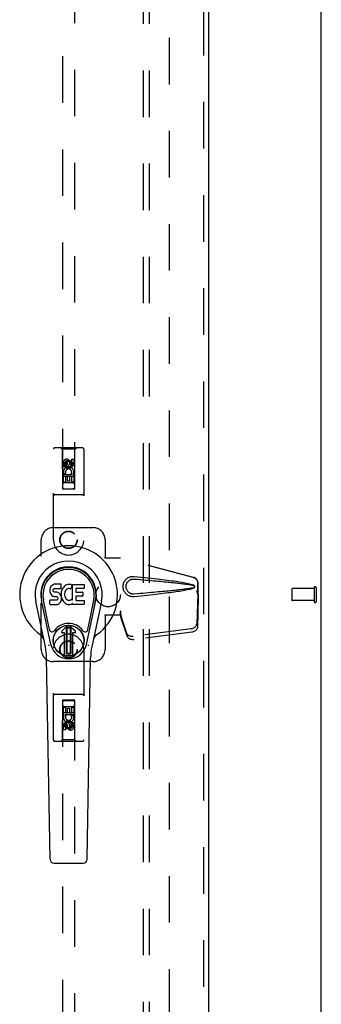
# Model space of a CAD drawing. Header units: inches. Extents: x 0 to 174, y 0 to 112.
# Tile 4 of 14: x 81 to 87, y 34 to 54. Entities that reach past the tile are written whole.
import ezdxf

# ---------------------------------------------------------------- set-up
doc = ezdxf.new("R2010")
doc.units = ezdxf.units.IN
doc.header["$LTSCALE"] = 9.560375
doc.header["$MEASUREMENT"] = 0
doc.linetypes.add('HIDDEN', pattern=[0.2, 0.1, -0.1])
doc.layers.get('0').update_dxf_attribs({"linetype": 'CONTINUOUS'})
for name, color, linetype in [('DEFAULT_2', 8, 'HIDDEN'), ('DOOR_ASSEMBLY', 7, 'CONTINUOUS'), ('SUBPANEL', 7, 'CONTINUOUS')]:
    doc.layers.add(name, color=color, linetype=linetype)

msp = doc.modelspace()

# ---------------------------------------------------------------- linework, layer by layer
at = {"color": 3, "linetype": 'Continuous'}
msp.add_line((86.939, 8.208), (86.939, 76), dxfattribs=at)
at = {"layer": 'DEFAULT_2', "color": 8, "linetype": 'HIDDEN'}
for p, q in [((83.814, 72.656), (83.814, 11.552)), ((86.792, 42.246), (86.792, 41.962)), ((86.835, 42.246), (86.835, 41.962)), ((86.335, 42.218), (86.335, 41.99)), ((86.792, 42.228), (86.345, 42.228)), ((86.792, 41.98), (86.345, 41.98))]:
    msp.add_line(p, q, dxfattribs=at)
for centre, radius, start, end in [((86.813, 42.246), 0.0215, 0, 180), ((86.345, 42.218), 0.01, 90, 180), ((86.345, 41.99), 0.01, 180, 270), ((86.813, 41.962), 0.0215, 180, 360)]:
    msp.add_arc(centre, radius, start, end, dxfattribs=at)
at = {"layer": 'DOOR_ASSEMBLY', "color": 8, "linetype": 'HIDDEN'}
for p, q in [((84.522, 73.25), (84.522, 10.958)), ((81.626, 72.277), (81.626, 44.275)), ((81.876, 44.275), (81.876, 72.277)), ((81.439, 43.229), (81.439, 45.087)), ((82.034, 45.117), (81.469, 45.117)), ((81.621, 45.087), (81.591, 45.117)), ((81.881, 45.087), (81.621, 45.087)), ((81.621, 45.087), (81.625, 44.277)), ((81.878, 44.277), (81.881, 45.087)), ((81.881, 45.087), (81.911, 45.117)), ((82.064, 45.087), (82.064, 43.229)), ((81.815, 44.883), (81.858, 44.883)), ((81.815, 44.791), (81.815, 44.883)), ((81.858, 44.883), (81.858, 44.791)), ((81.645, 44.727), (81.645, 44.819)), ((81.687, 44.727), (81.645, 44.727)), ((81.687, 44.819), (81.687, 44.727)), ((81.751, 44.849), (81.689, 44.813)), ((81.689, 44.813), (81.699, 44.807)), ((81.689, 44.813), (81.689, 44.74)), ((81.689, 44.74), (81.699, 44.746)), ((81.689, 44.74), (81.751, 44.704)), ((81.751, 44.837), (81.699, 44.807)), ((81.699, 44.807), (81.699, 44.746)), ((81.699, 44.746), (81.751, 44.716)), ((81.731, 44.791), (81.731, 44.819)), ((81.814, 44.813), (81.751, 44.849)), ((81.751, 44.849), (81.751, 44.837)), ((81.804, 44.807), (81.751, 44.837)), ((81.751, 44.716), (81.804, 44.746)), ((81.751, 44.704), (81.814, 44.74)), ((81.751, 44.704), (81.751, 44.716)), ((81.772, 44.833), (81.772, 44.787)), ((81.814, 44.813), (81.804, 44.807)), ((81.804, 44.746), (81.804, 44.807)), ((81.814, 44.74), (81.804, 44.746)), ((81.814, 44.74), (81.814, 44.813)), ((81.879, 44.527), (81.624, 44.527)), ((81.645, 44.571), (81.822, 44.571)), ((81.645, 44.415), (81.645, 44.571)), ((81.693, 44.595), (81.654, 44.578)), ((81.73, 44.528), (81.687, 44.528)), ((81.687, 44.528), (81.687, 44.415)), ((81.73, 44.436), (81.73, 44.528)), ((81.815, 44.528), (81.772, 44.528)), ((81.772, 44.528), (81.772, 44.436)), ((81.822, 44.571), (81.804, 44.584)), ((81.815, 44.415), (81.815, 44.528)), ((81.847, 44.574), (81.846, 44.571)), ((81.846, 44.571), (81.858, 44.571)), ((81.858, 44.571), (81.858, 44.415)), ((81.625, 44.277), (81.878, 44.277)), ((81.626, 44.278), (81.876, 44.278)), ((81.626, 44.275), (81.876, 44.275)), ((81.687, 44.415), (81.645, 44.415)), ((81.836, 44.402), (81.666, 44.402)), ((81.772, 44.436), (81.73, 44.436)), ((81.858, 44.415), (81.815, 44.415)), ((82.034, 44.152), (81.469, 44.152)), ((81.439, 43.479), (82.251, 43.479)), ((81.189, 40.979), (81.189, 43.229)), ((82.501, 43.229), (82.501, 42.876)), ((82.498, 42.859), (82.501, 42.876)), ((82.498, 42.859), (82.819, 42.859)), ((82.506, 42.859), (82.501, 42.876)), ((84.309, 42.457), (82.812, 42.859)), ((84.317, 42.457), (82.819, 42.859)), ((84.401, 42.106), (84.401, 42.336)), ((84.409, 42.106), (84.409, 42.336)), ((84.38, 42.188), (84.401, 42.106)), ((84.401, 42.118), (84.382, 41.503)), ((84.387, 42.188), (84.409, 42.106)), ((84.414, 42.047), (84.395, 41.432)), ((84.401, 42.118), (84.414, 42.047)), ((84.409, 42.106), (84.401, 42.106)), ((84.403, 42.134), (84.412, 42.078)), ((84.412, 42.078), (84.413, 42.067)), ((84.413, 42.067), (84.413, 42.057)), ((84.413, 42.057), (84.414, 42.047)), ((82.819, 41.679), (82.498, 41.679)), ((82.498, 41.679), (82.501, 41.662)), ((82.506, 41.679), (82.501, 41.662)), ((82.501, 41.662), (82.501, 40.979)), ((82.819, 41.767), (82.812, 41.767)), ((82.812, 41.767), (82.812, 41.679)), ((82.95, 41.309), (82.818, 41.693)), ((82.831, 41.622), (82.818, 41.693)), ((82.819, 41.767), (82.819, 41.679)), ((82.963, 41.238), (82.831, 41.622)), ((84.264, 41.404), (83.077, 41.251)), ((84.278, 41.333), (83.09, 41.18)), ((81.439, 39.122), (81.439, 40.979)), ((82.064, 40.979), (82.064, 39.122)), ((82.251, 40.729), (81.439, 40.729)), ((82.034, 40.057), (81.469, 40.057)), ((81.625, 39.932), (81.621, 39.122)), ((81.625, 39.932), (81.878, 39.932)), ((81.876, 39.934), (81.626, 39.934)), ((81.626, 39.934), (81.626, 11.932)), ((81.876, 39.93), (81.626, 39.93)), ((81.876, 11.932), (81.876, 39.934)), ((81.881, 39.122), (81.878, 39.932)), ((81.624, 39.682), (81.879, 39.682)), ((81.645, 39.794), (81.687, 39.794)), ((81.645, 39.638), (81.645, 39.794)), ((81.657, 39.638), (81.645, 39.638)), ((81.655, 39.634), (81.657, 39.638)), ((81.666, 39.807), (81.836, 39.807)), ((81.858, 39.638), (81.68, 39.638)), ((81.68, 39.638), (81.699, 39.625)), ((81.687, 39.794), (81.687, 39.68)), ((81.687, 39.68), (81.731, 39.68)), ((81.731, 39.773), (81.773, 39.773)), ((81.731, 39.68), (81.731, 39.773)), ((81.773, 39.773), (81.773, 39.68)), ((81.773, 39.68), (81.816, 39.68)), ((81.81, 39.613), (81.849, 39.63)), ((81.816, 39.794), (81.858, 39.794)), ((81.816, 39.68), (81.816, 39.794)), ((81.858, 39.794), (81.858, 39.638)), ((81.645, 39.325), (81.645, 39.418)), ((81.687, 39.418), (81.687, 39.325)), ((81.751, 39.504), (81.689, 39.468)), ((81.689, 39.468), (81.699, 39.462)), ((81.689, 39.468), (81.689, 39.396)), ((81.751, 39.493), (81.699, 39.462)), ((81.699, 39.462), (81.699, 39.402)), ((81.731, 39.375), (81.731, 39.422)), ((81.814, 39.468), (81.751, 39.504)), ((81.751, 39.504), (81.751, 39.493)), ((81.804, 39.462), (81.751, 39.493)), ((81.772, 39.418), (81.772, 39.389)), ((81.814, 39.468), (81.804, 39.462)), ((81.804, 39.402), (81.804, 39.462)), ((81.814, 39.396), (81.814, 39.468)), ((81.816, 39.482), (81.858, 39.482)), ((81.816, 39.389), (81.816, 39.482)), ((81.858, 39.482), (81.858, 39.389)), ((81.687, 39.325), (81.645, 39.325)), ((81.689, 39.396), (81.699, 39.402)), ((81.689, 39.396), (81.751, 39.36)), ((81.699, 39.402), (81.751, 39.372)), ((81.751, 39.372), (81.804, 39.402)), ((81.751, 39.36), (81.814, 39.396)), ((81.751, 39.36), (81.751, 39.372)), ((81.814, 39.396), (81.804, 39.402)), ((82.034, 39.092), (81.469, 39.092)), ((81.621, 39.122), (81.591, 39.092)), ((81.881, 39.122), (81.621, 39.122)), ((81.881, 39.122), (81.911, 39.092))]:
    msp.add_line(p, q, dxfattribs=at)
at = {"layer": 'DOOR_ASSEMBLY', "color": 3, "linetype": 'Continuous'}
msp.add_line((84.626, 73.25), (84.626, 10.958), dxfattribs=at)
at = {"layer": 'DOOR_ASSEMBLY', "color": 7, "linetype": 'Continuous'}
for p, q in [((81.381, 42.265), (81.372, 42.242)), ((81.395, 42.284), (81.381, 42.265)), ((81.404, 42.292), (81.395, 42.284)), ((81.413, 42.299), (81.404, 42.292)), ((81.435, 42.308), (81.413, 42.299)), ((81.458, 42.316), (81.435, 42.308)), ((81.598, 42.316), (81.458, 42.316)), ((81.597, 42.236), (81.599, 42.249)), ((81.599, 42.273), (81.598, 42.316)), ((81.599, 42.249), (81.599, 42.273)), ((81.644, 42.253), (81.632, 42.235)), ((81.659, 42.27), (81.644, 42.253)), ((81.675, 42.285), (81.659, 42.27)), ((81.694, 42.298), (81.675, 42.285)), ((81.714, 42.307), (81.694, 42.298)), ((81.736, 42.312), (81.714, 42.307)), ((81.758, 42.314), (81.736, 42.312)), ((81.781, 42.314), (81.758, 42.314)), ((81.792, 42.312), (81.781, 42.314)), ((81.802, 42.309), (81.792, 42.312)), ((81.822, 42.292), (81.796, 42.223)), ((81.821, 42.297), (81.802, 42.309)), ((81.831, 42.314), (82.068, 42.314)), ((81.831, 41.989), (81.831, 42.314)), ((82.072, 42.309), (82.072, 42.235)), ((81.367, 42.219), (81.365, 42.195)), ((81.365, 42.195), (81.366, 42.171)), ((81.366, 42.171), (81.37, 42.148)), ((81.372, 42.242), (81.367, 42.219)), ((81.37, 42.148), (81.378, 42.125)), ((81.378, 42.125), (81.391, 42.105)), ((81.391, 42.105), (81.407, 42.088)), ((81.407, 42.088), (81.427, 42.075)), ((81.427, 42.075), (81.438, 42.07)), ((81.436, 42.183), (81.437, 42.198)), ((81.437, 42.176), (81.436, 42.183)), ((81.437, 42.198), (81.439, 42.213)), ((81.439, 42.169), (81.437, 42.176)), ((81.438, 42.07), (81.45, 42.068)), ((81.439, 42.213), (81.442, 42.22)), ((81.444, 42.163), (81.439, 42.169)), ((81.442, 42.22), (81.448, 42.225)), ((81.45, 42.158), (81.444, 42.163)), ((81.448, 42.225), (81.462, 42.229)), ((81.464, 42.154), (81.45, 42.158)), ((81.45, 42.068), (81.498, 42.068)), ((81.462, 42.229), (81.477, 42.23)), ((81.488, 42.155), (81.464, 42.154)), ((81.477, 42.23), (81.59, 42.23)), ((81.512, 42.154), (81.488, 42.155)), ((81.498, 42.068), (81.505, 42.067)), ((81.505, 42.067), (81.512, 42.065)), ((81.536, 42.149), (81.512, 42.154)), ((81.512, 42.065), (81.518, 42.06)), ((81.518, 42.06), (81.523, 42.054)), ((81.523, 42.054), (81.53, 42.041)), ((81.547, 42.144), (81.536, 42.149)), ((81.557, 42.137), (81.547, 42.144)), ((81.574, 42.12), (81.557, 42.137)), ((81.587, 42.1), (81.574, 42.12)), ((81.596, 42.078), (81.587, 42.1)), ((81.59, 42.23), (81.596, 42.231)), ((81.596, 42.231), (81.597, 42.236)), ((81.603, 42.055), (81.596, 42.078)), ((81.602, 42.152), (81.597, 42.107)), ((81.597, 42.107), (81.598, 42.085)), ((81.598, 42.085), (81.601, 42.063)), ((81.601, 42.063), (81.606, 42.041)), ((81.606, 42.174), (81.602, 42.152)), ((81.605, 42.031), (81.603, 42.055)), ((81.612, 42.195), (81.606, 42.174)), ((81.621, 42.216), (81.612, 42.195)), ((81.632, 42.235), (81.621, 42.216)), ((81.671, 42.15), (81.667, 42.123)), ((81.667, 42.123), (81.667, 42.096)), ((81.667, 42.096), (81.668, 42.083)), ((81.668, 42.083), (81.671, 42.07)), ((81.674, 42.162), (81.671, 42.15)), ((81.671, 42.07), (81.681, 42.045)), ((81.68, 42.174), (81.674, 42.162)), ((81.694, 42.197), (81.68, 42.174)), ((81.681, 42.045), (81.695, 42.022)), ((81.703, 42.208), (81.694, 42.197)), ((81.713, 42.215), (81.703, 42.208)), ((81.738, 42.226), (81.713, 42.215)), ((81.751, 42.229), (81.738, 42.226)), ((81.765, 42.229), (81.751, 42.229)), ((81.778, 42.226), (81.765, 42.229)), ((81.79, 42.221), (81.778, 42.226)), ((81.901, 42.226), (81.901, 42.158)), ((81.902, 42.067), (81.902, 41.99)), ((82.068, 42.23), (81.906, 42.23)), ((81.906, 42.154), (82.037, 42.154)), ((82.037, 42.072), (81.907, 42.072)), ((82.041, 42.149), (82.041, 42.076)), ((81.275, 41.035), (81.077, 41.961)), ((81.385, 41.082), (81.193, 41.985)), ((81.241, 41.759), (81.197, 41.986)), ((81.309, 41.612), (81.234, 41.993)), ((81.368, 41.909), (81.368, 41.984)), ((81.431, 41.989), (81.372, 41.988)), ((81.373, 41.904), (81.517, 41.904)), ((81.492, 41.989), (81.431, 41.989)), ((81.507, 41.99), (81.492, 41.989)), ((81.514, 41.994), (81.507, 41.99)), ((81.519, 41.999), (81.514, 41.994)), ((81.517, 41.904), (81.528, 41.906)), ((81.529, 42.011), (81.519, 41.999)), ((81.528, 41.906), (81.54, 41.91)), ((81.531, 42.018), (81.529, 42.011)), ((81.53, 42.041), (81.532, 42.026)), ((81.532, 42.026), (81.531, 42.018)), ((81.54, 41.91), (81.559, 41.924)), ((81.559, 41.924), (81.576, 41.941)), ((81.576, 41.941), (81.583, 41.951)), ((81.583, 41.951), (81.589, 41.961)), ((81.589, 41.961), (81.597, 41.984)), ((81.597, 41.984), (81.603, 42.007)), ((81.603, 42.007), (81.605, 42.031)), ((81.606, 42.041), (81.613, 42.02)), ((81.613, 42.02), (81.634, 41.981)), ((81.634, 41.981), (81.647, 41.962)), ((81.647, 41.962), (81.662, 41.946)), ((81.662, 41.946), (81.678, 41.931)), ((81.678, 41.931), (81.696, 41.917)), ((81.695, 42.022), (81.703, 42.012)), ((81.696, 41.917), (81.706, 41.912)), ((81.703, 42.012), (81.714, 42.003)), ((81.706, 41.912), (81.716, 41.908)), ((81.714, 42.003), (81.725, 41.996)), ((81.716, 41.908), (81.738, 41.903)), ((81.725, 41.996), (81.737, 41.991)), ((81.737, 41.991), (81.75, 41.989)), ((81.738, 41.903), (81.76, 41.9)), ((81.75, 41.989), (81.764, 41.988)), ((81.76, 41.9), (81.782, 41.903)), ((81.764, 41.988), (81.777, 41.99)), ((81.777, 41.99), (81.79, 41.994)), ((81.782, 41.903), (81.803, 41.91)), ((81.79, 41.994), (81.802, 42)), ((81.802, 42), (81.813, 42.007)), ((81.803, 41.91), (81.822, 41.922)), ((81.819, 42.006), (81.831, 41.989)), ((81.833, 41.922), (81.822, 41.922)), ((81.822, 41.922), (81.822, 41.922)), ((81.833, 41.909), (81.833, 41.922)), ((82.069, 41.904), (81.837, 41.904)), ((81.907, 41.985), (82.069, 41.985)), ((82.073, 41.981), (82.073, 41.909)), ((82.117, 41.082), (82.31, 41.985)), ((82.194, 41.612), (82.268, 41.993)), ((82.425, 41.961), (82.228, 41.035)), ((82.261, 41.759), (82.306, 41.986)), ((81.357, 41.387), (81.309, 41.612)), ((81.613, 41.351), (81.723, 41.461)), ((81.724, 41.461), (81.613, 41.351)), ((81.708, 41.423), (81.722, 41.437)), ((81.722, 41.437), (81.781, 41.437)), ((81.722, 41.437), (81.736, 41.424)), ((81.767, 41.424), (81.781, 41.437)), ((81.889, 41.351), (81.779, 41.461)), ((81.779, 41.461), (81.89, 41.351)), ((81.781, 41.437), (81.795, 41.424)), ((82.146, 41.387), (82.194, 41.612)), ((81.669, 41.317), (81.627, 41.317)), ((81.669, 41.317), (81.627, 41.317)), ((81.669, 41.317), (81.669, 41.317)), ((81.669, 40.858), (81.669, 41.317)), ((81.669, 40.858), (81.669, 41.317)), ((81.722, 41.41), (81.708, 41.423)), ((81.708, 40.896), (81.708, 41.423)), ((81.736, 41.424), (81.722, 41.41)), ((81.722, 40.91), (81.722, 41.41)), ((81.736, 41.424), (81.767, 41.424)), ((81.781, 41.41), (81.767, 41.424)), ((81.795, 41.424), (81.781, 41.41)), ((81.781, 41.41), (81.781, 40.91)), ((81.795, 41.424), (81.795, 40.896)), ((81.876, 41.317), (81.834, 41.317)), ((81.876, 41.317), (81.834, 41.317)), ((81.834, 41.317), (81.834, 41.317)), ((81.834, 41.317), (81.834, 40.858)), ((81.834, 41.317), (81.834, 40.858)), ((81.708, 40.896), (81.722, 40.91)), ((81.722, 40.882), (81.708, 40.896)), ((81.722, 40.91), (81.736, 40.896)), ((81.736, 40.896), (81.722, 40.882)), ((81.781, 40.882), (81.722, 40.882)), ((81.767, 40.896), (81.736, 40.896)), ((81.767, 40.896), (81.781, 40.91)), ((81.781, 40.882), (81.767, 40.896)), ((81.781, 40.91), (81.795, 40.896)), ((81.795, 40.896), (81.781, 40.882)), ((81.373, 36.67), (81.301, 40.809)), ((82.13, 36.67), (82.202, 40.809)), ((81.452, 36.593), (82.051, 36.593))]:
    msp.add_line(p, q, dxfattribs=at)
at = {"layer": 'DOOR_ASSEMBLY', "color": 8, "linetype": 'HIDDEN'}
for points in [[(83.095, 42.061), (83.082, 42.06), (83.069, 42.06), (83.057, 42.061), (83.044, 42.063), (83.031, 42.065), (83.018, 42.068), (83.006, 42.072), (82.994, 42.077), (82.983, 42.082), (82.971, 42.089), (82.96, 42.096), (82.948, 42.104), (82.937, 42.114), (82.926, 42.125), (82.915, 42.138), (82.904, 42.152), (82.895, 42.167), (82.887, 42.183), (82.88, 42.2), (82.875, 42.217), (82.872, 42.234), (82.869, 42.251), (82.869, 42.268), (82.869, 42.286), (82.871, 42.303), (82.875, 42.32), (82.88, 42.337), (82.886, 42.354), (82.894, 42.37), (82.903, 42.385), (82.914, 42.4), (82.924, 42.412), (82.936, 42.424), (82.947, 42.433), (82.959, 42.442), (82.97, 42.449), (82.982, 42.456), (82.993, 42.461), (83.005, 42.466), (83.018, 42.47), (83.03, 42.473), (83.043, 42.476), (83.056, 42.477)], [(83.056, 42.477), (83.069, 42.478), (83.082, 42.478), (83.095, 42.477)], [(83.095, 42.477), (83.171, 42.47), (83.243, 42.462), (83.313, 42.455), (83.38, 42.448), (83.444, 42.441), (83.506, 42.434), (83.565, 42.428), (83.621, 42.421), (83.675, 42.415), (83.727, 42.409), (83.777, 42.402), (83.825, 42.396), (83.871, 42.39), (83.915, 42.384), (83.957, 42.378), (83.997, 42.372), (84.036, 42.366), (84.073, 42.36), (84.108, 42.354), (84.142, 42.348), (84.174, 42.341), (84.205, 42.335), (84.234, 42.328), (84.262, 42.321), (84.289, 42.313), (84.313, 42.304)], [(84.309, 42.457), (84.322, 42.453), (84.334, 42.447), (84.346, 42.44), (84.357, 42.432), (84.367, 42.423), (84.376, 42.412), (84.383, 42.401), (84.39, 42.389), (84.395, 42.376), (84.398, 42.363), (84.401, 42.35), (84.401, 42.336)], [(84.409, 42.336), (84.408, 42.35), (84.406, 42.363), (84.402, 42.376), (84.397, 42.389), (84.391, 42.401), (84.383, 42.412), (84.374, 42.423), (84.365, 42.432), (84.354, 42.44), (84.342, 42.447), (84.33, 42.453), (84.317, 42.457)], [(83.095, 42.115), (83.086, 42.114), (83.076, 42.114), (83.067, 42.115), (83.058, 42.116), (83.048, 42.118), (83.039, 42.121), (83.03, 42.124), (83.022, 42.127), (83.013, 42.131), (83.005, 42.136), (82.997, 42.141), (82.989, 42.147), (82.981, 42.154), (82.973, 42.162), (82.965, 42.171), (82.957, 42.182), (82.951, 42.192), (82.945, 42.204), (82.94, 42.215), (82.937, 42.226), (82.934, 42.237), (82.932, 42.248), (82.931, 42.258), (82.931, 42.269), (82.931, 42.279), (82.932, 42.289), (82.934, 42.3), (82.936, 42.311), (82.94, 42.322), (82.944, 42.333), (82.95, 42.345), (82.956, 42.355), (82.963, 42.366), (82.971, 42.375), (82.979, 42.383), (82.988, 42.391), (82.996, 42.397), (83.004, 42.402), (83.013, 42.407), (83.021, 42.411), (83.03, 42.415), (83.039, 42.418), (83.048, 42.42), (83.057, 42.422), (83.067, 42.423), (83.076, 42.424), (83.086, 42.424), (83.095, 42.424)], [(83.095, 42.424), (83.159, 42.419), (83.22, 42.413), (83.279, 42.408), (83.336, 42.403), (83.391, 42.399), (83.443, 42.394), (83.494, 42.39), (83.543, 42.385), (83.59, 42.381), (83.635, 42.377), (83.678, 42.373), (83.719, 42.369), (83.759, 42.365), (83.796, 42.361), (83.832, 42.358), (83.867, 42.354), (83.899, 42.351), (83.931, 42.348), (83.961, 42.344), (83.99, 42.341), (84.018, 42.338), (84.046, 42.335), (84.073, 42.332), (84.1, 42.328), (84.127, 42.325), (84.154, 42.321), (84.18, 42.318), (84.207, 42.314), (84.234, 42.309), (84.261, 42.305), (84.287, 42.299), (84.314, 42.293)], [(84.314, 42.245), (84.287, 42.239), (84.261, 42.234), (84.234, 42.229), (84.207, 42.225), (84.181, 42.221), (84.154, 42.217), (84.127, 42.214), (84.1, 42.21), (84.074, 42.207), (84.046, 42.204), (84.019, 42.201), (83.991, 42.197), (83.962, 42.194), (83.932, 42.191), (83.9, 42.188), (83.868, 42.184), (83.833, 42.181), (83.797, 42.177), (83.759, 42.174), (83.72, 42.17), (83.679, 42.166), (83.636, 42.162), (83.591, 42.158), (83.544, 42.154), (83.495, 42.149), (83.444, 42.145), (83.391, 42.14), (83.336, 42.135), (83.279, 42.13), (83.22, 42.125), (83.159, 42.12), (83.095, 42.115)], [(84.313, 42.304), (84.319, 42.301), (84.325, 42.297), (84.329, 42.293), (84.333, 42.287), (84.336, 42.282), (84.337, 42.276), (84.338, 42.27), (84.337, 42.263), (84.336, 42.257), (84.333, 42.252), (84.329, 42.246), (84.325, 42.241), (84.32, 42.238), (84.313, 42.234)], [(84.314, 42.293), (84.319, 42.292), (84.323, 42.289), (84.327, 42.286), (84.33, 42.282), (84.332, 42.278), (84.334, 42.274), (84.334, 42.269), (84.334, 42.264), (84.332, 42.26), (84.33, 42.256), (84.327, 42.253), (84.323, 42.249), (84.319, 42.247), (84.314, 42.245)], [(84.313, 42.234), (84.291, 42.226), (84.267, 42.219), (84.242, 42.212), (84.215, 42.206), (84.187, 42.2), (84.158, 42.194), (84.128, 42.188), (84.096, 42.183), (84.063, 42.177), (84.028, 42.171), (83.992, 42.166), (83.955, 42.16), (83.916, 42.155), (83.875, 42.149), (83.833, 42.143), (83.788, 42.138), (83.742, 42.132), (83.695, 42.126), (83.645, 42.12), (83.593, 42.114), (83.539, 42.108), (83.483, 42.102), (83.425, 42.095), (83.364, 42.089), (83.301, 42.082), (83.235, 42.075), (83.166, 42.068), (83.095, 42.061)], [(84.38, 42.188), (84.385, 42.169), (84.39, 42.149), (84.396, 42.13), (84.401, 42.112), (84.406, 42.095), (84.412, 42.078)], [(84.387, 42.188), (84.39, 42.178), (84.392, 42.169), (84.395, 42.16), (84.398, 42.151), (84.4, 42.142), (84.403, 42.134)], [(84.403, 42.134), (84.403, 42.131), (84.402, 42.128), (84.402, 42.126), (84.401, 42.123), (84.401, 42.12), (84.401, 42.118)], [(82.812, 41.767), (82.814, 41.747), (82.817, 41.727), (82.819, 41.707), (82.822, 41.688), (82.829, 41.641)], [(82.819, 41.746), (82.819, 41.727), (82.819, 41.717), (82.818, 41.708)], [(82.818, 41.708), (82.818, 41.703), (82.818, 41.7), (82.818, 41.698), (82.818, 41.695), (82.818, 41.693)], [(82.819, 41.767), (82.819, 41.757), (82.819, 41.746)], [(82.826, 41.66), (82.825, 41.671), (82.822, 41.688), (82.821, 41.704), (82.82, 41.719), (82.819, 41.731), (82.819, 41.739)], [(82.829, 41.641), (82.831, 41.626), (82.831, 41.622)], [(84.264, 41.404), (84.279, 41.406), (84.294, 41.41), (84.309, 41.416), (84.322, 41.422), (84.335, 41.43), (84.347, 41.439), (84.357, 41.448), (84.365, 41.458), (84.372, 41.469), (84.377, 41.48), (84.38, 41.491), (84.382, 41.503)], [(82.95, 41.309), (82.954, 41.299), (82.96, 41.29), (82.967, 41.282), (82.975, 41.274), (82.985, 41.268), (82.996, 41.262), (83.008, 41.257), (83.021, 41.254), (83.034, 41.251), (83.048, 41.25), (83.062, 41.25), (83.077, 41.251)], [(83.09, 41.18), (83.076, 41.179), (83.062, 41.179), (83.048, 41.18), (83.034, 41.183), (83.022, 41.186), (83.01, 41.191), (82.999, 41.196), (82.989, 41.203), (82.98, 41.211), (82.973, 41.219), (82.968, 41.228), (82.963, 41.238)], [(84.395, 41.432), (84.394, 41.42), (84.391, 41.409), (84.385, 41.398), (84.379, 41.387), (84.37, 41.377), (84.36, 41.368), (84.349, 41.359), (84.336, 41.351), (84.322, 41.345), (84.308, 41.339), (84.293, 41.335), (84.278, 41.333)]]:
    msp.add_lwpolyline(points, dxfattribs=at)
at = {"layer": 'DOOR_ASSEMBLY', "color": 7, "linetype": 'Continuous'}
for points in [[(81.353, 41.051), (81.351, 41.057), (81.35, 41.062), (81.348, 41.068), (81.347, 41.074)], [(82.156, 41.074), (82.154, 41.068), (82.153, 41.062), (82.151, 41.057), (82.15, 41.051)]]:
    msp.add_lwpolyline(points, dxfattribs=at)
at = {"layer": 'DOOR_ASSEMBLY', "color": 8, "linetype": 'HIDDEN'}
for centre, radius in [((81.751, 44.777), 0.085), ((81.751, 44.777), 0.0845), ((81.751, 43.229), 0.18), ((81.751, 43.229), 0.172), ((81.751, 40.979), 0.18), ((81.751, 40.979), 0.172), ((81.751, 39.432), 0.085), ((81.751, 39.432), 0.0845)]:
    msp.add_circle(centre, radius, dxfattribs=at)
at = {"layer": 'DOOR_ASSEMBLY', "color": 7, "linetype": 'Continuous'}
for radius in [0.317, 0.313]:
    msp.add_circle((81.751, 41.16), radius, dxfattribs=at)
at = {"layer": 'DOOR_ASSEMBLY', "color": 8, "linetype": 'HIDDEN'}
for centre, radius, start, end in [((81.469, 45.087), 0.03, 90, 180), ((82.034, 45.087), 0.03, 0, 90), ((81.709, 44.82), 0.0644, 12.2995, 180.0775), ((81.751, 44.621), 0.107, 334.2636, 203.4027), ((81.709, 44.819), 0.0219, 359.9011, 180), ((81.751, 44.621), 0.0639, 324.8895, 203.4026), ((81.794, 44.791), 0.0635, 180, 360), ((81.794, 44.791), 0.0219, 190.307, 360), ((81.666, 44.362), 0.04, 90, 180), ((81.666, 44.317), 0.04, 180, 270), ((81.836, 44.362), 0.04, 0, 90), ((81.836, 44.317), 0.04, 270, 360), ((81.469, 44.182), 0.03, 180, 270), ((82.034, 44.182), 0.03, 270, 360), ((81.439, 43.229), 0.25, 90, 180), ((82.251, 43.229), 0.25, 0, 90), ((81.751, 43.229), 0.312, 180, 360), ((81.751, 40.979), 0.312, 0, 180), ((81.439, 40.979), 0.25, 180, 270), ((82.251, 40.979), 0.25, 270, 360), ((81.469, 40.027), 0.03, 90, 180), ((82.034, 40.027), 0.03, 0, 90), ((81.666, 39.892), 0.04, 90, 180), ((81.666, 39.847), 0.04, 180, 270), ((81.836, 39.892), 0.04, 0, 90), ((81.836, 39.847), 0.04, 270, 360), ((81.751, 39.588), 0.107, 154.2636, 23.4027), ((81.751, 39.588), 0.0639, 144.8895, 23.4026), ((81.708, 39.418), 0.0635, 0, 180), ((81.709, 39.418), 0.0219, 10.307, 180), ((81.794, 39.389), 0.0644, 192.2995, 0.0775), ((81.794, 39.389), 0.0219, 179.9011, 360), ((81.469, 39.122), 0.03, 180, 270), ((82.034, 39.122), 0.03, 270, 360)]:
    msp.add_arc(centre, radius, start, end, dxfattribs=at)
at = {"layer": 'DOOR_ASSEMBLY', "color": 7, "linetype": 'Continuous'}
for centre, radius, start, end in [((81.751, 42.104), 1.004, 305.5066, 234.4934), ((81.751, 42.104), 0.689, 347.9703, 192.0297), ((81.751, 42.104), 0.571, 347.9703, 192.0297), ((81.751, 42.095), 0.527, 348.9402, 191.0594), ((81.818, 42.293), 0.00448, 339.0016, 51.8729), ((82.068, 42.309), 0.00448, 0, 90), ((81.792, 42.225), 0.00448, 246.1578, 339.0016), ((81.906, 42.226), 0.00448, 90, 180), ((81.906, 42.158), 0.00448, 180, 270), ((81.907, 42.067), 0.00448, 90, 180), ((82.037, 42.149), 0.00448, 0, 90), ((82.037, 42.076), 0.00448, 270, 360), ((82.068, 42.235), 0.00448, 270, 360), ((81.372, 41.984), 0.00448, 90, 180.0119), ((81.373, 41.909), 0.00483, 180, 270), ((81.815, 42.004), 0.00448, 34.0893, 127.3444), ((81.837, 41.909), 0.00448, 180, 270), ((81.907, 41.99), 0.00448, 180, 270), ((82.069, 41.981), 0.00448, 0, 90), ((82.069, 41.909), 0.00448, 270, 360), ((81.751, 41.16), 0.354, 35.4237, 144.5763), ((81.751, 41.433), 0.0394, 45, 135), ((81.751, 41.433), 0.0392, 45, 135), ((81.054, 41.127), 0.197, 12.0297, 54.4934), ((81.414, 41.399), 0.0591, 192.0297, 324.5763), ((81.627, 41.337), 0.0197, 135, 270), ((81.627, 41.337), 0.0195, 135, 270), ((81.876, 41.337), 0.0197, 270, 45), ((81.876, 41.337), 0.0195, 270, 45), ((82.088, 41.399), 0.0591, 215.4237, 347.9703), ((82.449, 41.127), 0.197, 125.5066, 167.9703), ((80.12, 40.789), 1.181, 1, 12.0297), ((81.751, 41.16), 0.374, 192.0297, 347.9703), ((83.383, 40.789), 1.181, 167.9703, 179), ((81.751, 41.16), 0.313, 254.7027, 285.2973), ((81.452, 36.671), 0.0787, 181, 270), ((82.051, 36.671), 0.0787, 270, 359)]:
    msp.add_arc(centre, radius, start, end, dxfattribs=at)
msp.add_ellipse((81.751, 42.094), major_axis=(0, 0.565), ratio=0.999848, start_param=-1.76365, end_param=1.76365, dxfattribs=at)
at = {"layer": 'SUBPANEL', "color": 8, "linetype": 'HIDDEN'}
for p, q in [((83.283, 70.073), (83.283, 14.136)), ((83.408, 70.073), (83.408, 14.136))]:
    msp.add_line(p, q, dxfattribs=at)
msp.add_circle((82.564, 42.104), 0.25, dxfattribs=at)

doc.saveas('drawing.dxf')
